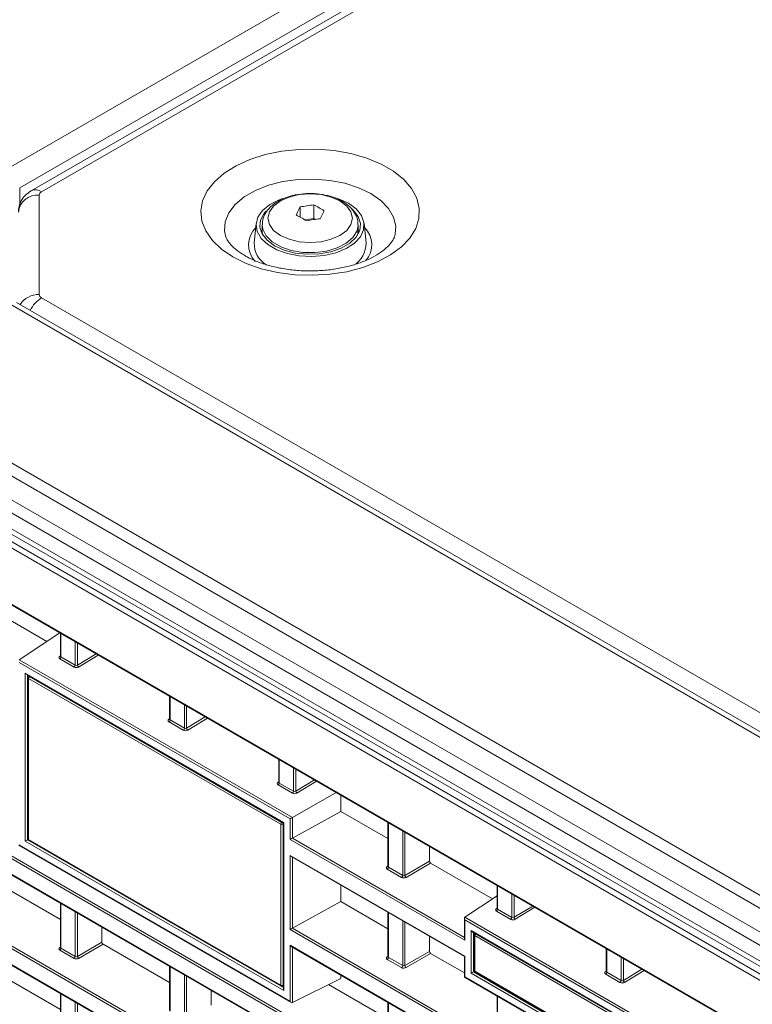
# Model space of a CAD drawing. Header units: millimetres. Extents: x 0 to 1118, y 0 to 864.
# Tile 190 of 256: x 786 to 809, y 377 to 407. Entities that reach past the tile are written whole.
import ezdxf

# ---------------------------------------------------------------- set-up
doc = ezdxf.new("R2010")
doc.units = ezdxf.units.MM

msp = doc.modelspace()

# ---------------------------------------------------------------- linework, layer by layer
at = {"color": 9, "linetype": 'Continuous', "lineweight": 0}
for p, q in [((785.286, 402.753), (917.285, 478.954)), ((917.639, 478.342), (785.64, 402.141)), ((918.07, 478.07), (786.323, 402.014)), ((786.249, 401.912), (786.249, 398.807)), ((786.323, 398.705), (873.168, 348.57)), ((872.384, 348.258), (785.286, 398.538)), ((867.861, 345.527), (780.763, 395.808)), ((781.013, 396.071), (868.111, 345.791)), ((780.44, 395.248), (867.538, 344.967)), ((867.434, 344.619), (780.336, 394.899)), ((780.336, 394.405), (867.434, 344.124)), ((868.129, 343.124), (779.818, 394.105)), ((780.012, 394.192), (868.103, 343.337)), ((781.307, 391.483), (866.64, 342.221)), ((786.928, 388.221), (786.928, 387.489)), ((787.374, 387.231), (787.374, 387.964)), ((787.445, 387.923), (787.445, 387.234)), ((786.893, 387.513), (786.913, 387.525)), ((787.445, 387.234), (788.026, 387.587)), ((788.096, 387.547), (787.481, 387.173)), ((785.62, 387.401), (794.16, 382.47)), ((794.091, 382.43), (785.621, 387.32)), ((787.34, 387.171), (786.894, 387.429)), ((786.928, 387.489), (787.374, 387.231)), ((785.815, 386.983), (793.896, 382.318)), ((785.815, 381.734), (785.815, 386.983)), ((785.887, 386.925), (785.887, 381.776)), ((785.959, 386.883), (785.947, 386.875)), ((793.799, 382.262), (785.912, 386.815)), ((785.912, 386.815), (785.912, 381.79)), ((785.947, 386.875), (793.833, 382.322)), ((776.144, 386.03), (851.053, 342.786)), ((790.34, 386.252), (790.34, 385.52)), ((790.786, 385.262), (790.786, 385.994)), ((856.84, 339.936), (777.38, 385.807)), ((777.451, 385.848), (856.826, 340.025)), ((790.856, 385.954), (790.856, 385.265)), ((790.305, 385.543), (790.325, 385.556)), ((790.752, 385.201), (790.306, 385.459)), ((790.34, 385.52), (790.786, 385.262)), ((790.856, 385.265), (791.438, 385.618)), ((791.508, 385.577), (790.893, 385.204)), ((793.752, 384.282), (793.752, 383.55)), ((794.198, 383.292), (794.198, 384.025)), ((794.268, 383.984), (794.268, 383.295)), ((793.717, 383.574), (793.737, 383.586)), ((793.752, 383.55), (794.198, 383.292)), ((794.268, 383.295), (794.85, 383.648)), ((794.92, 383.608), (794.305, 383.234)), ((794.164, 383.232), (793.717, 383.489)), ((793.833, 382.322), (793.846, 382.33)), ((793.882, 382.269), (793.869, 382.261)), ((793.896, 382.318), (793.896, 377.069)), ((794.091, 381.791), (794.091, 382.43)), ((794.16, 382.47), (794.16, 381.832)), ((797.163, 382.313), (797.163, 380.922)), ((793.799, 377.237), (793.799, 382.262)), ((793.869, 382.261), (793.869, 377.237)), ((797.61, 380.665), (797.61, 382.055)), ((797.68, 382.014), (797.68, 380.665)), ((793.896, 377.069), (785.815, 381.734)), ((785.887, 381.776), (793.882, 377.16)), ((785.912, 381.79), (793.799, 377.237)), ((799.551, 378.64), (794.091, 381.791)), ((794.161, 381.832), (799.536, 378.729)), ((785.621, 381.622), (794.091, 376.732)), ((794.091, 381.29), (799.551, 378.138)), ((794.091, 378.973), (794.091, 381.29)), ((794.16, 381.233), (794.16, 379.013)), ((797.68, 380.665), (798.447, 381.108)), ((798.482, 381.047), (797.715, 380.604)), ((797.128, 380.943), (797.149, 380.956)), ((797.575, 380.604), (797.128, 380.861)), ((797.163, 380.922), (797.61, 380.665)), ((824.742, 355.658), (781.785, 380.456)), ((781.851, 380.5), (824.822, 355.693)), ((800.575, 380.343), (800.575, 379.611)), ((781.785, 379.955), (824.742, 355.157)), ((801.021, 379.353), (801.021, 380.085)), ((801.092, 380.045), (801.092, 379.356)), ((786.928, 379.788), (786.928, 378.392)), ((787.374, 378.134), (787.374, 379.53)), ((800.54, 379.634), (800.56, 379.647)), ((800.987, 379.293), (800.541, 379.55)), ((800.575, 379.611), (801.021, 379.353)), ((801.092, 379.356), (801.674, 379.709)), ((801.743, 379.669), (801.128, 379.295)), ((787.445, 379.49), (787.445, 378.135)), ((797.163, 379.5), (797.163, 378.104)), ((797.61, 377.846), (797.61, 379.242)), ((797.68, 379.201), (797.68, 377.847)), ((799.55, 379.359), (807.525, 374.755)), ((799.551, 379.278), (799.551, 378.64)), ((807.455, 374.715), (799.551, 379.278)), ((856.84, 342.749), (794.091, 378.973)), ((794.161, 379.014), (856.826, 342.838)), ((799.745, 378.942), (807.261, 374.603)), ((799.745, 377.612), (799.745, 378.942)), ((799.817, 378.883), (799.817, 377.653)), ((807.181, 374.557), (799.86, 378.783)), ((799.86, 378.783), (799.86, 377.678)), ((786.892, 378.413), (786.913, 378.426)), ((787.339, 378.073), (786.893, 378.331)), ((786.928, 378.392), (787.374, 378.134)), ((787.445, 378.135), (788.212, 378.578)), ((788.247, 378.517), (787.48, 378.074)), ((794.091, 378.483), (856.84, 342.258)), ((794.091, 376.732), (794.091, 378.483)), ((794.16, 378.426), (794.16, 376.691)), ((797.68, 377.847), (798.447, 378.29)), ((803.987, 378.374), (803.987, 377.641)), ((797.128, 378.125), (797.149, 378.137)), ((797.575, 377.785), (797.128, 378.043)), ((797.163, 378.104), (797.61, 377.846)), ((798.482, 378.228), (797.715, 377.786)), ((799.551, 378.138), (799.551, 377.5)), ((804.433, 377.384), (804.433, 378.116)), ((804.504, 378.075), (804.504, 377.386)), ((790.34, 377.818), (790.34, 376.422)), ((799.86, 377.678), (807.181, 373.452)), ((803.952, 377.665), (803.972, 377.677)), ((804.504, 377.386), (805.085, 377.739)), ((805.155, 377.699), (804.54, 377.325)), ((790.786, 376.165), (790.786, 377.561)), ((790.856, 377.52), (790.856, 376.165)), ((799.551, 377.5), (807.455, 372.936)), ((807.261, 373.273), (799.745, 377.612)), ((799.817, 377.653), (807.246, 373.365)), ((804.399, 377.323), (803.953, 377.581)), ((803.987, 377.641), (804.433, 377.384)), ((793.869, 377.237), (793.882, 377.243)), ((786.928, 376.969), (786.928, 375.579)), ((800.575, 376.891), (800.575, 376.134)), ((787.374, 375.321), (787.374, 376.712)), ((787.445, 376.671), (787.445, 375.322)), ((797.163, 376.692), (797.163, 375.291))]:
    msp.add_line(p, q, dxfattribs=at)
at = {"color": 7, "linetype": 'Continuous', "lineweight": 15}
for p, q in [((917.745, 478.102), (785.998, 402.047)), ((785.64, 402.141), (785.64, 401.594)), ((794.401, 401.542), (794.401, 401.23)), ((794.833, 401.609), (794.833, 401.181)), ((793.033, 401.029), (792.97, 400.419)), ((794.833, 401.181), (794.557, 401.138)), ((794.874, 401.157), (794.833, 401.181)), ((796.464, 400.419), (796.402, 401.029)), ((793.182, 400.768), (793.217, 400.841)), ((793.217, 400.982), (793.217, 400.809)), ((796.217, 400.809), (796.217, 400.982)), ((872.634, 348.282), (785.536, 398.563)), ((780.44, 394.176), (867.538, 343.895)), ((781.342, 391.446), (866.626, 342.213)), ((786.485, 387.973), (784.835, 388.925)), ((786.892, 388.242), (785.62, 387.401)), ((786.913, 388.23), (786.913, 387.51)), ((786.913, 387.51), (786.912, 387.505)), ((785.851, 386.946), (793.882, 382.31)), ((785.944, 386.892), (785.92, 386.877)), ((785.898, 386.835), (785.898, 381.811)), ((776.155, 386.007), (851.039, 342.777)), ((790.325, 386.26), (790.325, 385.541)), ((790.325, 385.541), (790.324, 385.536)), ((793.737, 384.291), (793.737, 383.571)), ((793.737, 383.571), (793.736, 383.566)), ((795.525, 383.258), (794.16, 382.47)), ((795.68, 382.665), (795.68, 383.169)), ((795.68, 382.665), (794.161, 381.832)), ((797.149, 381.817), (795.68, 382.665)), ((793.882, 382.31), (793.882, 377.118)), ((797.149, 382.321), (797.149, 380.943)), ((785.905, 381.786), (785.887, 381.776)), ((785.923, 381.767), (793.809, 377.214)), ((785.606, 381.613), (794.126, 376.695)), ((798.447, 381.572), (798.447, 381.108)), ((794.126, 381.253), (799.536, 378.13)), ((800.415, 379.931), (798.482, 381.047)), ((797.148, 380.943), (797.147, 380.937)), ((786.913, 379.287), (784.835, 380.486)), ((795.68, 379.846), (795.68, 380.356)), ((800.56, 380.352), (800.56, 379.632)), ((781.817, 379.92), (824.777, 355.119)), ((795.68, 379.846), (794.161, 379.014)), ((797.149, 378.998), (795.68, 379.846)), ((800.56, 380.027), (799.55, 379.359)), ((786.913, 379.796), (786.913, 378.413)), ((797.149, 379.508), (797.149, 378.125)), ((800.56, 379.632), (800.559, 379.627)), ((799.536, 379.328), (799.536, 378.689)), ((788.212, 379.047), (788.212, 378.578)), ((799.781, 378.904), (807.246, 374.595)), ((798.447, 378.759), (798.447, 378.29)), ((799.845, 378.804), (799.845, 377.699)), ((799.875, 378.85), (799.868, 378.845)), ((786.913, 378.413), (786.912, 378.407)), ((790.325, 377.317), (788.247, 378.517)), ((794.126, 378.445), (856.826, 342.25)), ((803.972, 378.382), (803.972, 377.662)), ((797.148, 378.125), (797.147, 378.118)), ((799.536, 377.62), (798.482, 378.228)), ((799.536, 378.13), (799.536, 377.491)), ((786.913, 376.474), (784.835, 377.673)), ((790.325, 377.827), (790.325, 376.443)), ((799.852, 377.674), (799.817, 377.653)), ((803.972, 377.663), (803.971, 377.657)), ((795.68, 377.45), (794.16, 376.691)), ((795.68, 377.45), (795.68, 377.548)), ((799.536, 377.491), (807.49, 372.899)), ((799.87, 377.655), (807.191, 373.429)), ((791.624, 377.077), (791.624, 376.608)), ((793.857, 377.213), (793.882, 377.225)), ((797.149, 376.185), (795.293, 377.256)), ((786.913, 376.978), (786.913, 375.6)), ((800.56, 376.9), (800.56, 376.155)), ((797.149, 376.701), (797.149, 375.312))]:
    msp.add_line(p, q, dxfattribs=at)
at = {"color": 9, "linetype": 'Continuous', "lineweight": 0, "flags": 128}
for points in [[(792.301, 399.986), (791.945, 400.227), (791.661, 400.499), (791.455, 400.794), (791.335, 401.103), (791.301, 401.42), (791.357, 401.736), (791.499, 402.042), (791.725, 402.332), (792.028, 402.597), (792.401, 402.83), (792.833, 403.026), (793.315, 403.179), (793.833, 403.285), (794.374, 403.343), (794.923, 403.349), (795.468, 403.304), (795.993, 403.21), (796.485, 403.068), (796.931, 402.883), (797.32, 402.658), (797.641, 402.401), (797.887, 402.117), (798.05, 401.814), (798.127, 401.499), (798.116, 401.182), (798.017, 400.87), (797.833, 400.571), (797.567, 400.293), (797.228, 400.043), (796.824, 399.828), (796.365, 399.653), (795.864, 399.522), (795.333, 399.44), (794.786, 399.408), (794.237, 399.428), (793.701, 399.497), (793.191, 399.616), (792.72, 399.78), (792.301, 399.986)], [(792.058, 400.694), (792.043, 400.799), (792.066, 401.083), (792.179, 401.361), (792.378, 401.622), (792.658, 401.857), (793.007, 402.059), (793.415, 402.22), (793.866, 402.335), (794.347, 402.401), (794.841, 402.414), (795.33, 402.374), (795.798, 402.284), (796.23, 402.145), (796.61, 401.963), (796.926, 401.743), (797.166, 401.494), (797.323, 401.224), (797.391, 400.941), (797.378, 400.7)], [(795.649, 401.731), (795.376, 401.852), (795.058, 401.928), (794.717, 401.954), (794.376, 401.928), (794.058, 401.852), (793.785, 401.731), (793.576, 401.573), (793.444, 401.39), (793.399, 401.193), (793.444, 400.996), (793.576, 400.813), (793.785, 400.655), (794.058, 400.534), (794.376, 400.458), (794.717, 400.432), (795.058, 400.458), (795.376, 400.534), (795.649, 400.655), (795.859, 400.813), (795.99, 400.996), (796.035, 401.193), (795.99, 401.39), (795.859, 401.573), (795.649, 401.731)], [(796.217, 400.986), (796.181, 400.793), (796.054, 400.588), (795.842, 400.409), (795.56, 400.265), (795.225, 400.167), (794.858, 400.12), (794.483, 400.126), (794.121, 400.187), (793.798, 400.297), (793.532, 400.451), (793.341, 400.638), (793.236, 400.846), (793.217, 400.988)]]:
    msp.add_lwpolyline(points, dxfattribs=at)
at = {"color": 7, "linetype": 'Continuous', "lineweight": 15, "flags": 128}
for points in [[(795.91, 401.661), (796.153, 401.483), (796.319, 401.278), (796.398, 401.057), (796.387, 400.831), (796.285, 400.612), (796.099, 400.413), (795.839, 400.244), (795.518, 400.115), (795.154, 400.031), (794.766, 399.998), (794.376, 400.018), (794.004, 400.089), (793.671, 400.208), (793.393, 400.368), (793.188, 400.56), (793.065, 400.775), (793.03, 401), (793.087, 401.224), (793.232, 401.434), (793.457, 401.62), (793.749, 401.77), (793.859, 401.811)], [(795.441, 401.852), (795.603, 401.801), (795.91, 401.661)], [(793.342, 401.415), (793.281, 401.345), (793.168, 401.136), (793.145, 400.917), (793.213, 400.702), (793.369, 400.502), (793.603, 400.329), (793.902, 400.194), (794.249, 400.104), (794.622, 400.064), (795.001, 400.078), (795.364, 400.143), (795.688, 400.256), (795.957, 400.411), (796.153, 400.599), (796.266, 400.808), (796.289, 401.027), (796.221, 401.243), (796.065, 401.442), (796.021, 401.482)], [(793.217, 400.809), (793.218, 400.782), (793.241, 400.655)], [(796.193, 400.655), (796.21, 400.727), (796.217, 400.809)], [(796.217, 400.841), (796.221, 400.834), (796.252, 400.768)]]:
    msp.add_lwpolyline(points, dxfattribs=at)
at = {"color": 9, "linetype": 'Continuous', "lineweight": 0}
for centre, radius, start, end in [((786.134, 401.766), 0.312, 52.7441, 115.9817), ((786.375, 401.9), 0.126, 114.3747, 174.3052), ((786.195, 401.315), 0.6, 84.8174, 173.6487), ((793.541, 400.36), 0.75, 134.147, 223.3831), ((795.912, 400.362), 0.735, 317.6531, 46.8707), ((786.222, 398.141), 0.667, 87.6537, 148.0857), ((786.846, 397.882), 0.976, 122.4523, 153.8193), ((786.375, 398.82), 0.126, 185.6948, 245.6253), ((786.909, 387.536), 0.0278, 236.0312, 279.6619), ((786.851, 387.493), 0.0772, 303.85, 357.3048), ((787.297, 387.235), 0.0772, 303.85, 357.3048), ((787.524, 387.241), 0.0799, 184.63, 237.1209), ((785.922, 386.837), 0.0241, 184.1998, 247.1204), ((785.99, 386.811), 0.0772, 123.85, 177.3048), ((785.932, 386.855), 0.0247, 54.249, 118.6915), ((790.321, 385.566), 0.0278, 236.0312, 279.6619), ((790.263, 385.523), 0.0772, 303.85, 357.3048), ((790.709, 385.265), 0.0772, 303.85, 357.3048), ((790.936, 385.271), 0.0799, 184.63, 237.1209), ((793.732, 383.597), 0.0278, 236.0312, 279.6619), ((793.674, 383.554), 0.0772, 303.85, 357.3048), ((794.121, 383.296), 0.0772, 303.85, 357.3048), ((794.348, 383.301), 0.0799, 184.63, 237.1209), ((793.876, 382.258), 0.0772, 123.85, 177.3048), ((793.787, 382.255), 0.082, 4.4698, 55.5302), ((793.835, 382.33), 0.0772, 242.6993, 296.146), ((785.922, 381.812), 0.0241, 184.1998, 247.1204), ((785.936, 381.787), 0.0241, 172.8844, 235.8034), ((797.143, 380.966), 0.0277, 236.1434, 280.6298), ((797.086, 380.926), 0.0769, 302.9181, 357.3706), ((797.533, 380.668), 0.0769, 302.9181, 357.3706), ((797.758, 380.669), 0.078, 183.0599, 236.9401), ((800.556, 379.657), 0.0278, 236.0312, 279.6619), ((800.498, 379.614), 0.0772, 303.85, 357.3048), ((800.944, 379.357), 0.0772, 303.85, 357.3048), ((801.172, 379.362), 0.0799, 184.63, 237.1209), ((799.87, 378.806), 0.0247, 185.141, 246.1792), ((799.938, 378.779), 0.0781, 127.9176, 177.1137), ((799.878, 378.83), 0.0181, 91.211, 122.917), ((786.908, 378.436), 0.0277, 236.1434, 280.6298), ((786.851, 378.396), 0.0769, 302.9181, 357.3706), ((787.297, 378.138), 0.0769, 302.9181, 357.3706), ((787.523, 378.139), 0.078, 183.0599, 236.9401), ((797.143, 378.148), 0.0277, 236.1434, 280.6298), ((797.086, 378.107), 0.0769, 302.9181, 357.3706), ((797.533, 377.85), 0.0769, 302.9181, 357.3706), ((797.758, 377.851), 0.078, 183.0599, 236.9401), ((799.87, 377.701), 0.0247, 185.141, 246.1792), ((799.885, 377.676), 0.0247, 173.8253, 234.8625), ((803.968, 377.688), 0.0278, 236.0312, 279.6619), ((803.91, 377.645), 0.0772, 303.85, 357.3048), ((804.356, 377.387), 0.0772, 303.85, 357.3048), ((804.583, 377.393), 0.0799, 184.63, 237.1209), ((793.835, 377.306), 0.0772, 242.6993, 296.146), ((793.823, 377.234), 0.0241, 172.8844, 235.8034), ((793.844, 377.234), 0.0247, 301.3067, 5.7549)]:
    msp.add_arc(centre, radius, start, end, dxfattribs=at)
at = {"color": 7, "linetype": 'Continuous', "lineweight": 15}
for centre, radius, start, end in [((798.204, 399.625), 4.259, 153.251, 156.9521), ((795.318, 397.042), 4.593, 96.0641, 101.522), ((793.165, 398.354), 3.657, 57.1394, 62.866), ((798.953, 399.509), 4.259, 153.251, 156.9521), ((792.617, 398.038), 3.657, 57.1394, 62.866), ((795.519, 396.609), 4.593, 96.0641, 101.522), ((793.757, 400.404), 0.787, 178.8694, 237.9161), ((795.669, 400.406), 0.795, 300.4985, 0.9573), ((785.948, 386.835), 0.05, 123.4587, 180), ((785.948, 381.811), 0.05, 180, 240.0027), ((799.895, 378.804), 0.05, 123.4587, 180), ((799.895, 377.699), 0.05, 180, 240.0027), ((793.834, 377.258), 0.05, 240.0027, 296.5359)]:
    msp.add_arc(centre, radius, start, end, dxfattribs=at)
at = {"color": 9, "linetype": 'Continuous', "lineweight": 0}
for centre, major_axis, ratio, start_param, end_param in [((786.965, 387.472), (0.1, 0.0031), 0.597073, 2.346209, 3.908279), ((786.963, 387.512), (0.05, 0.0033), 0.615996, 3.10152, 3.886919), ((787.41, 387.255), (0.05, 0.0033), 0.615996, 3.886919, 5.448988), ((787.411, 387.215), (0.1, 0.0031), 0.597073, 3.908279, 5.470348), ((790.376, 385.503), (0.1, 0.0031), 0.597073, 2.346209, 3.908279), ((790.375, 385.543), (0.05, 0.0033), 0.615996, 3.10152, 3.886919), ((790.823, 385.245), (0.1, 0.0031), 0.597073, 3.908279, 5.470348), ((790.821, 385.285), (0.05, 0.0033), 0.615996, 3.886919, 5.448988), ((793.788, 383.533), (0.1, 0.0031), 0.597073, 2.346209, 3.908279), ((793.787, 383.573), (0.05, 0.0033), 0.615996, 3.10152, 3.886919), ((794.234, 383.275), (0.1, 0.0031), 0.597073, 3.908279, 5.470348), ((794.233, 383.316), (0.05, 0.0033), 0.615996, 3.886919, 5.448988), ((797.199, 380.903), (0.1, 0.0008), 0.582304, 2.360482, 3.922551), ((797.199, 380.943), (0.05, 0.0008), 0.587274, 3.132558, 3.917956), ((797.645, 380.645), (0.1, 0.0008), 0.582304, 3.922551, 5.484621), ((797.645, 380.686), (0.05, 0.0008), 0.587274, 3.917956, 5.480026), ((800.612, 379.594), (0.1, 0.0031), 0.597073, 2.346209, 3.908279), ((800.61, 379.634), (0.05, 0.0033), 0.615996, 3.10152, 3.886919), ((801.058, 379.336), (0.1, 0.0031), 0.597073, 3.908279, 5.470348), ((801.057, 379.376), (0.05, 0.0033), 0.615996, 3.886919, 5.448988), ((786.964, 378.373), (0.1, 0.0008), 0.582304, 2.360482, 3.922551), ((786.963, 378.413), (0.05, 0.0008), 0.587274, 3.132558, 3.917956), ((787.41, 378.115), (0.1, 0.0008), 0.582304, 3.922551, 5.484621), ((787.41, 378.156), (0.05, 0.0008), 0.587274, 3.917956, 5.480026), ((797.199, 378.084), (0.1, 0.0008), 0.582304, 2.360482, 3.922551), ((797.199, 378.125), (0.05, 0.0008), 0.587274, 3.132558, 3.917956), ((797.645, 377.827), (0.1, 0.0008), 0.582304, 3.922551, 5.484621), ((797.645, 377.867), (0.05, 0.0008), 0.587274, 3.917956, 5.480026), ((804.023, 377.624), (0.1, 0.0031), 0.597073, 2.346209, 3.908279), ((804.022, 377.664), (0.05, 0.0033), 0.615996, 3.10152, 3.886919), ((804.469, 377.407), (0.05, 0.0033), 0.615996, 3.886919, 5.448988), ((804.47, 377.367), (0.1, 0.0031), 0.597073, 3.908279, 5.470348)]:
    msp.add_ellipse(centre, major_axis=major_axis, ratio=ratio, start_param=start_param, end_param=end_param, dxfattribs=at)
at = {"color": 7, "linetype": 'Continuous', "lineweight": 15}
for centre, major_axis, ratio, start_param, end_param in [((785.851, 387.004), (-0.0354, 0.0612), 0.577335, 1.570756, 2.356235), ((793.932, 382.338), (0.05, 0.0289), 0.00007, 2.356154, 3.141552), ((794.126, 382.451), (0.05, 0.0289), 0.00007, 0.820264, 2.356154), ((785.851, 381.754), (0.05, 0.0289), 0.00007, 0.750451, 2.356154), ((794.126, 381.812), (0.05, 0.0289), 0.00007, 0.820264, 2.356154), ((794.162, 381.791), (0.0264, 0.0425), 0.597167, 0.812759, 0.838939), ((794.126, 381.311), (-0.0354, 0.0612), 0.577335, 1.570756, 2.356235), ((798.482, 381.088), (-0.025, 0.0433), 0.577426, 0.785518, 2.356238), ((799.586, 379.299), (-0.0354, 0.0612), 0.577335, 0.034866, 1.570756), ((794.126, 378.994), (0.05, 0.0289), 0.00007, 0.820264, 2.356154), ((794.162, 378.973), (0.0264, 0.0425), 0.597167, 0.812759, 0.838939), ((799.781, 378.962), (-0.0354, 0.0612), 0.577335, 1.570756, 2.356235), ((799.586, 378.66), (-0.0354, 0.0612), 0.577335, 0.785358, 1.570756), ((788.247, 378.557), (-0.025, 0.0433), 0.577426, 0.785518, 2.356238), ((794.126, 378.503), (-0.0354, 0.0612), 0.577335, 1.570756, 2.356235), ((798.482, 378.269), (-0.025, 0.0433), 0.577426, 0.785518, 2.356238), ((799.586, 378.159), (0.05, 0.0289), 0.00007, 2.356154, 3.141633), ((799.586, 377.52), (0.05, 0.0289), 0.00007, 2.356154, 3.141633), ((799.781, 377.632), (0.05, 0.0289), 0.00007, 0.750451, 2.356154), ((793.932, 377.089), (-0.0354, 0.0612), 0.577335, 0.785358, 1.570756), ((794.126, 376.753), (-0.0354, 0.0612), 0.577335, 1.570756, 3.106645)]:
    msp.add_ellipse(centre, major_axis=major_axis, ratio=ratio, start_param=start_param, end_param=end_param, dxfattribs=at)
for points, knots in [([(785.998, 402.047), (785.932, 402.001), (785.803, 401.913), (785.671, 401.721), (785.607, 401.538), (785.601, 401.422), (785.599, 401.382)], [0, 0, 0, 0, 0.2954848, 0.5729803, 0.8507843, 1, 1, 1, 1]), ([(795.721, 401.72), (795.672, 401.746), (795.534, 401.819), (795.272, 401.906), (794.937, 401.961), (794.646, 401.972), (794.479, 401.947), (794.423, 401.939)], [0, 0, 0, 0, 0.1348425, 0.3832038, 0.6306567, 0.8774481, 1, 1, 1, 1]), ([(794.423, 401.939), (794.366, 401.933), (794.194, 401.915), (793.929, 401.832), (793.647, 401.693), (793.429, 401.514), (793.288, 401.307), (793.218, 401.129), (793.225, 401.023), (793.227, 400.991)], [0, 0, 0, 0, 0.088899, 0.266389, 0.446466, 0.629823, 0.786842, 0.936359, 1, 1, 1, 1]), ([(796.208, 400.987), (796.208, 401.041), (796.206, 401.172), (796.114, 401.366), (795.958, 401.563), (795.803, 401.666), (795.721, 401.72)], [0, 0, 0, 0, 0.181848, 0.440154, 0.702961, 1, 1, 1, 1]), ([(792.676, 400.023), (792.629, 400.052), (792.491, 400.135), (792.311, 400.281), (792.164, 400.447), (792.084, 400.587), (792.069, 400.656), (792.062, 400.687)], [0, 0, 0, 0, 0.1201995, 0.3484167, 0.5762547, 0.8074369, 1, 1, 1, 1]), ([(797.374, 400.691), (797.374, 400.687), (797.372, 400.645), (797.332, 400.552), (797.231, 400.395), (797.057, 400.221), (796.811, 400.045), (796.503, 399.886), (796.142, 399.749), (795.736, 399.642), (795.296, 399.571), (794.837, 399.54), (794.374, 399.55), (793.92, 399.601), (793.492, 399.691), (793.104, 399.814), (792.839, 399.932), (792.709, 400.005), (792.676, 400.023)], [0, 0, 0, 0, 0.008976, 0.080268, 0.146119, 0.216385, 0.284316, 0.352062, 0.420297, 0.489269, 0.558898, 0.628985, 0.699289, 0.769539, 0.83942, 0.908688, 0.977133, 1, 1, 1, 1])]:
    msp.add_open_spline(points, degree=3, knots=knots, dxfattribs=at)

doc.saveas('drawing.dxf')
